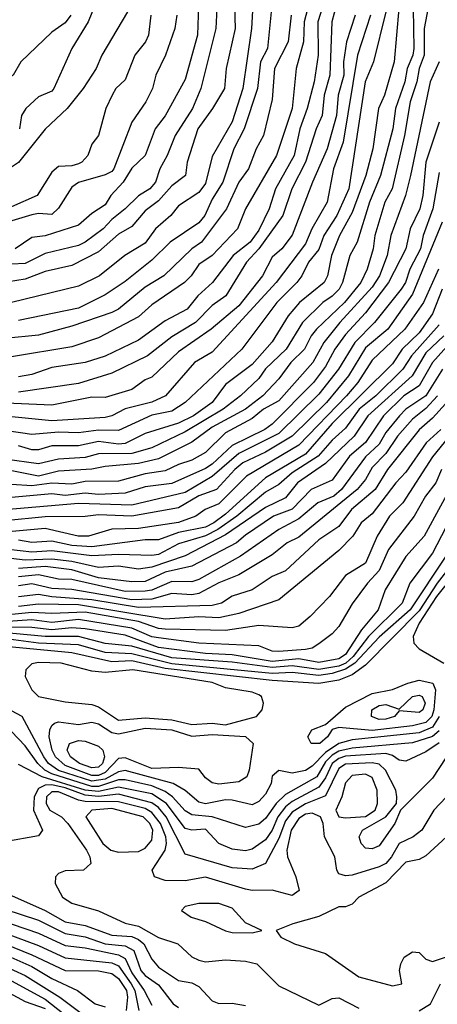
# Model space of a CAD drawing. Header units: metres. Extents: x -51132 to -49532, y -231222 to -229437.
# Tile 220 of 256: x -50907 to -50876, y -230591 to -230517. Entities that reach past the tile are written whole.
import ezdxf

# ---------------------------------------------------------------- set-up
doc = ezdxf.new("R2010")
doc.units = ezdxf.units.M
for name, color, linetype in [('CONTOUR_HALF', 8, 'Continuous'), ('CONTOUR_INDEX', 1, 'Continuous'), ('CONTOUR_INTER', 3, 'Continuous')]:
    doc.layers.add(name, color=color, linetype=linetype)

msp = doc.modelspace()

# ---------------------------------------------------------------- linework, layer by layer
at = {"layer": 'CONTOUR_HALF'}
for points, elevation in [([(-50893.474, -230512.259), (-50893.668, -230518.259), (-50894.58, -230521.569), (-50896.08, -230524.302), (-50896.832, -230525.259), (-50897.58, -230527.259), (-50898.58, -230528.208), (-50899.229, -230529.259), (-50900.163, -230530.259), (-50900.58, -230530.946), (-50901.58, -230531.602), (-50902.58, -230532.488), (-50905.08, -230533.268), (-50906.08, -230533.404), (-50907.317, -230534.259)], 34.5), ([(-50875.853, -230513.259), (-50876.698, -230517.759), (-50876.694, -230519.759), (-50877.085, -230520.759), (-50877.247, -230521.759), (-50877.747, -230523.259), (-50878.173, -230525.759), (-50879.086, -230529.759), (-50879.637, -230530.759), (-50880.394, -230533.259), (-50880.524, -230534.259), (-50880.969, -230535.759), (-50881.45, -230536.759), (-50882.66, -230538.259), (-50884.769, -230540.259), (-50885.164, -230540.759), (-50885.654, -230541.759), (-50886.684, -230542.759), (-50887.58, -230543.986), (-50888.771, -230545.259), (-50890.08, -230546.254), (-50892.58, -230547.588), (-50894.08, -230548.724), (-50896.58, -230549.978), (-50898.08, -230550.32), (-50900.58, -230550.538), (-50901.58, -230550.74), (-50904.08, -230550.891), (-50905.58, -230551.274), (-50909.58, -230550.475)], 27.5), ([(-50885.033, -230514.759), (-50885.688, -230517.259), (-50885.743, -230518.759), (-50886.287, -230520.759), (-50886.587, -230523.759), (-50887.763, -230527.259), (-50890.082, -230531.259), (-50890.667, -230532.759), (-50892.58, -230534.741), (-50893.58, -230535.424), (-50894.144, -230536.259), (-50894.65, -230536.759), (-50897.08, -230538.441), (-50898.08, -230539.347), (-50901.08, -230540.916), (-50903.08, -230541.586), (-50907.58, -230542.342)], 31.5), ([(-50890.928, -230515.259), (-50890.857, -230517.759), (-50891.523, -230520.759), (-50891.639, -230522.259), (-50892.543, -230523.759), (-50893.651, -230525.259), (-50894.437, -230527.759), (-50894.554, -230528.759), (-50895.58, -230529.537), (-50896.58, -230530.656), (-50897.58, -230531.399), (-50898.58, -230532.581), (-50899.58, -230533.144), (-50901.08, -230534.482), (-50903.08, -230535.497), (-50905.08, -230535.956), (-50906.58, -230536.532), (-50909.08, -230536.91)], 33.5), ([(-50883.08, -230515.297), (-50883.619, -230517.259), (-50883.769, -230521.259), (-50884.178, -230522.759), (-50884.344, -230524.259), (-50884.791, -230525.259), (-50885.594, -230527.759), (-50886.61, -230529.759), (-50887.281, -230531.759), (-50889.08, -230534.253), (-50889.99, -230535.259), (-50891.536, -230537.759), (-50892.58, -230538.503), (-50893.815, -230539.759), (-50895.58, -230540.83), (-50897.407, -230542.259), (-50900.08, -230543.563), (-50902.58, -230544.327), (-50907.08, -230544.977)], 30.5), ([(-50901.08, -230515.347), (-50901.864, -230517.259), (-50903.072, -230519.259), (-50904.411, -230522.259), (-50904.58, -230522.453), (-50905.58, -230522.885), (-50906.525, -230523.759), (-50906.836, -230524.259), (-50906.981, -230525.259)], 36.5), ([(-50888.08, -230515.759), (-50888.427, -230519.259), (-50888.948, -230520.259), (-50889.166, -230522.259), (-50890.181, -230525.259), (-50890.939, -230526.759), (-50891.781, -230529.259), (-50892.58, -230530.542), (-50893.125, -230531.759), (-50893.58, -230532.308), (-50895.715, -230533.759), (-50897.08, -230535.106), (-50899.08, -230536.692), (-50900.58, -230537.682), (-50902.58, -230538.684), (-50907.08, -230539.611)], 32.5), ([(-50878.585, -230516.259), (-50878.944, -230520.259), (-50879.68, -230522.759), (-50880.107, -230523.759), (-50880.53, -230526.759), (-50881.063, -230528.759), (-50882.08, -230531.529), (-50883.035, -230533.259), (-50883.63, -230534.759), (-50883.93, -230536.259), (-50884.197, -230536.759), (-50886.042, -230538.259), (-50886.887, -230539.259), (-50888.08, -230541.208), (-50889.58, -230542.903), (-50891.58, -230544.405), (-50892.576, -230545.759), (-50893.961, -230546.759), (-50895.08, -230547.307), (-50897.58, -230548.069), (-50899.08, -230548.813), (-50899.58, -230548.874), (-50901.08, -230548.66), (-50902.58, -230549), (-50904.58, -230548.999), (-50905.58, -230549.296), (-50906.08, -230549.304), (-50907.08, -230548.983)], 28.5), ([(-50880.718, -230516.759), (-50881.691, -230519.759), (-50882.754, -230526.259), (-50883.498, -230528.259), (-50883.955, -230530.759), (-50885.105, -230532.759), (-50885.58, -230533.885), (-50887.789, -230536.759), (-50892.58, -230541.975), (-50893.883, -230542.759), (-50896.058, -230545.259), (-50897.08, -230545.72), (-50899.08, -230546.236), (-50900.08, -230546.745), (-50900.58, -230546.861), (-50904.58, -230547.132), (-50912.58, -230546.327)], 29.5), ([(-50897.159, -230516.759), (-50897.347, -230518.259), (-50897.571, -230518.759), (-50898.363, -230519.759), (-50899.08, -230521.612), (-50899.781, -230522.259), (-50900.067, -230522.759), (-50900.53, -230523.759), (-50901.072, -230525.759), (-50901.58, -230526.411), (-50901.881, -230527.259), (-50902.315, -230527.759), (-50902.58, -230527.889), (-50903.08, -230528.039), (-50904.08, -230528.083), (-50904.58, -230528.512), (-50905.681, -230530.259), (-50907.58, -230531.115)], 35.5), ([(-50875.587, -230524.759), (-50876.57, -230527.759), (-50876.802, -230530.259), (-50877.02, -230531.259), (-50877.754, -230532.759), (-50878.08, -230534.259), (-50879.361, -230536.759), (-50881.08, -230539.047), (-50882.58, -230540.665), (-50883.382, -230541.759), (-50884.08, -230543.06), (-50884.987, -230544.259), (-50888.08, -230547.369), (-50888.636, -230547.759), (-50891.08, -230548.974), (-50892.58, -230550.37), (-50893.08, -230550.68), (-50895.58, -230551.82), (-50897.58, -230552.07), (-50899.08, -230552.543), (-50901.08, -230552.625), (-50902.08, -230552.527), (-50903.58, -230552.716), (-50904.58, -230552.597), (-50907.58, -230552.867)], 26.5), ([(-50875.347, -230532.259), (-50877.58, -230537.65), (-50879.407, -230540.259), (-50881.08, -230541.649), (-50882.361, -230543.759), (-50884.007, -230545.759), (-50886.58, -230548.268), (-50888.58, -230549.469), (-50890.266, -230550.259), (-50890.879, -230550.759), (-50892.25, -230552.259), (-50893.58, -230552.735), (-50895.08, -230553.634), (-50898.58, -230554.264), (-50901.08, -230554.152), (-50902.08, -230554.287), (-50905.08, -230554.313), (-50908.08, -230554.599)], 25.5), ([(-50875.356, -230537.259), (-50876.08, -230539.126), (-50877.08, -230540.537), (-50878.351, -230541.759), (-50879.08, -230542.849), (-50883.58, -230547.319), (-50885.58, -230549.617), (-50888.58, -230551.378), (-50891.58, -230554.109), (-50892.448, -230554.759), (-50893.08, -230555.072), (-50895.08, -230555.481), (-50896.58, -230556.036), (-50897.58, -230556.025), (-50901.58, -230556.562), (-50903.08, -230556.459), (-50904.58, -230556.117), (-50906.08, -230556.217), (-50907.08, -230556.048)], 24.5), ([(-50875.219, -230540.759), (-50876.58, -230542.038), (-50877.606, -230543.759), (-50880.927, -230546.759), (-50881.937, -230548.259), (-50884.08, -230550.317), (-50886.186, -230551.759), (-50887.08, -230552.877), (-50888.58, -230553.617), (-50891.58, -230555.649), (-50894.58, -230557.225), (-50897.08, -230558.083), (-50898.08, -230558.215), (-50899.58, -230558.01), (-50901.08, -230558.094), (-50903.08, -230557.658), (-50904.58, -230557.484), (-50906.58, -230557.56), (-50909.58, -230557.207)], 23.5), ([(-50875.331, -230543.259), (-50876.574, -230545.259), (-50878.08, -230546.259), (-50878.544, -230546.759), (-50879.58, -230548.001), (-50880.08, -230548.858), (-50881.08, -230549.824), (-50882.894, -230552.259), (-50883.474, -230552.759), (-50884.667, -230553.259), (-50886.08, -230554.466), (-50887.572, -230555.259), (-50890.443, -230557.259), (-50893.58, -230558.998), (-50894.08, -230559.161), (-50895.58, -230559.134), (-50897.08, -230559.786), (-50897.58, -230559.872), (-50899.08, -230559.888), (-50903.08, -230558.994), (-50904.08, -230558.966), (-50905.58, -230558.649), (-50907.08, -230558.795)], 22.5), ([(-50873.656, -230544.259), (-50876.08, -230546.921), (-50877.08, -230547.798), (-50879.451, -230550.759), (-50880.362, -230552.259), (-50882.134, -230553.759), (-50883.08, -230555.04), (-50884.58, -230556.02), (-50887.08, -230558.342), (-50888.08, -230558.774), (-50889.58, -230559.758), (-50891.08, -230560.243), (-50891.874, -230560.759), (-50892.58, -230560.93), (-50898.08, -230561.098), (-50901.58, -230560.51), (-50904.58, -230560.3), (-50905.58, -230560.12), (-50907.08, -230560.301)], 21.5), ([(-50872.58, -230545.533), (-50876.08, -230549.818), (-50878.287, -230553.259), (-50879.29, -230554.259), (-50880.223, -230555.759), (-50881.08, -230557.785), (-50882.58, -230558.688), (-50883.793, -230560.259), (-50885.238, -230561.759), (-50886.08, -230562.477), (-50886.58, -230562.622), (-50889.08, -230562.428), (-50891.58, -230562.812), (-50896.08, -230562.722), (-50896.58, -230562.662), (-50898.08, -230562.141), (-50902.08, -230561.449), (-50904.58, -230561.547), (-50906.08, -230561.458), (-50908.58, -230561.707)], 20.5), ([(-50874.247, -230551.259), (-50876.703, -230555.759), (-50878.08, -230557.283), (-50879.607, -230559.759), (-50880.15, -230561.259), (-50881.393, -230562.759), (-50882.58, -230564.599), (-50883.08, -230564.929), (-50884.58, -230565.2), (-50886.08, -230564.937), (-50888.08, -230565.144), (-50891.08, -230564.632), (-50893.08, -230564.537), (-50896.58, -230564.073), (-50899.08, -230563.17), (-50902.08, -230562.697), (-50903.08, -230562.617), (-50904.58, -230562.774), (-50906.08, -230562.584), (-50908.58, -230562.572)], 19.5), ([(-50875.074, -230557.259), (-50877.741, -230561.259), (-50880.08, -230563.323), (-50881.888, -230565.259), (-50882.58, -230565.716), (-50883.58, -230566.031), (-50884.58, -230566.186), (-50886.58, -230565.963), (-50888.08, -230566.026), (-50895.58, -230565.315), (-50898.58, -230564.552), (-50900.58, -230564.452), (-50902.58, -230563.876), (-50905.58, -230563.756), (-50911.58, -230562.953)], 18.5), ([(-50874.544, -230558.759), (-50875.776, -230560.259), (-50877.074, -230562.259), (-50877.513, -230563.259), (-50877.463, -230563.759), (-50877.08, -230564.183), (-50875.239, -230565.259)], 17.5), ([(-50905.58, -230565.216), (-50906.08, -230565.299), (-50906.513, -230565.759), (-50906.559, -230566.259), (-50906.078, -230567.259), (-50905.58, -230567.751), (-50903.58, -230568.153), (-50901.58, -230568.358), (-50901.08, -230568.521), (-50899.58, -230569.526), (-50897.58, -230569.346), (-50895.58, -230569.493), (-50894.08, -230569.842), (-50892.58, -230569.741), (-50891.58, -230569.87), (-50889.257, -230569.259), (-50888.824, -230568.759), (-50888.733, -230568.259), (-50888.866, -230567.759), (-50889.08, -230567.639), (-50889.58, -230567.432), (-50891.58, -230567.094), (-50892.58, -230566.71), (-50898.509, -230565.759), (-50900.58, -230565.958), (-50901.58, -230565.856), (-50903.884, -230565.259), (-50905.58, -230565.216)], 17.5), ([(-50877.575, -230567.759), (-50877.08, -230567.646), (-50876.842, -230567.759), (-50876.62, -230568.259), (-50876.811, -230568.759), (-50877.08, -230568.955), (-50878.58, -230568.823), (-50878.91, -230569.259), (-50879.58, -230569.445), (-50880.08, -230569.467), (-50880.632, -230569.259), (-50880.607, -230568.759), (-50880.08, -230568.421), (-50879.58, -230568.342), (-50878.58, -230568.712), (-50877.575, -230567.759)], 18.5), ([(-50875.582, -230569.259), (-50876.08, -230570.05), (-50877.08, -230570.474), (-50882.08, -230570.999), (-50883.08, -230571.28), (-50884.08, -230571.932), (-50885.08, -230572.977), (-50885.58, -230573.291), (-50886.58, -230573.494), (-50887.58, -230573.302), (-50888.08, -230573.71), (-50888.158, -230574.259), (-50888.58, -230575.055), (-50889.08, -230575.609), (-50889.58, -230575.869), (-50891.08, -230575.516), (-50891.58, -230575.491), (-50893.08, -230575.776), (-50893.58, -230575.651), (-50894.58, -230574.797), (-50895.501, -230574.259), (-50899.08, -230573.302), (-50899.58, -230573.389), (-50900.58, -230573.937), (-50901.58, -230574.091), (-50904.08, -230573.288), (-50904.817, -230572.759), (-50905.169, -230572.259), (-50906.783, -230569.259), (-50907.58, -230568.834)], 17.5), ([(-50875.58, -230571.231), (-50876.58, -230571.894), (-50878.08, -230572.589), (-50878.58, -230572.517), (-50879.08, -230572.163), (-50879.58, -230572.022), (-50882.58, -230572.212), (-50883.08, -230572.385), (-50883.58, -230572.76), (-50884.08, -230573.843), (-50884.58, -230574.542), (-50886.58, -230575.612), (-50887.08, -230576.011), (-50887.646, -230576.759), (-50888.08, -230577.761), (-50888.58, -230578.48), (-50889.58, -230579.184), (-50890.08, -230579.3), (-50891.08, -230579.172), (-50892.08, -230578.765), (-50893.08, -230577.693), (-50894.08, -230577.754), (-50894.58, -230577.638), (-50895.995, -230575.759), (-50897.08, -230575.045), (-50899.58, -230574.528), (-50901.08, -230574.859), (-50902.08, -230574.755), (-50905.307, -230573.759), (-50907.08, -230572.84)], 16.5), ([(-50903.259, -230571.259), (-50902.58, -230571.056), (-50902.08, -230571.088), (-50901.08, -230571.465), (-50900.765, -230571.759), (-50900.635, -230572.259), (-50900.774, -230572.759), (-50901.08, -230573.052), (-50901.58, -230573.1), (-50902.503, -230572.759), (-50903.182, -230572.259), (-50903.423, -230571.759), (-50903.259, -230571.259)], 18.5), ([(-50882.08, -230573.66), (-50882.58, -230574.209), (-50882.864, -230575.259), (-50883.32, -230576.259), (-50883.08, -230576.764), (-50882.58, -230576.843), (-50881.08, -230576.721), (-50880.357, -230576.259), (-50880.2, -230575.759), (-50880.228, -230574.759), (-50880.58, -230573.805), (-50881.08, -230573.577), (-50882.08, -230573.66)], 15.5), ([(-50874.58, -230574.786), (-50875.975, -230576.259), (-50876.862, -230577.759), (-50877.523, -230578.259), (-50878.58, -230578.746), (-50879.136, -230579.759), (-50879.58, -230580.253), (-50880.08, -230580.506), (-50882.08, -230581.125), (-50882.58, -230581.168), (-50883.08, -230581.024), (-50883.231, -230580.759), (-50883.397, -230579.759), (-50884.159, -230578.259), (-50884.271, -230577.259), (-50884.454, -230576.759), (-50885.08, -230576.483), (-50885.58, -230576.567), (-50886.08, -230576.878), (-50886.658, -230577.759), (-50886.987, -230579.259), (-50886.934, -230579.759), (-50886.298, -230581.259), (-50886.066, -230582.259), (-50886.58, -230582.657), (-50888.08, -230582.242), (-50889.58, -230582.283), (-50890.08, -230582.179), (-50893.08, -230581.275), (-50894.58, -230581.554), (-50896.08, -230581.518), (-50896.885, -230581.259), (-50897.065, -230580.759), (-50896.084, -230579.259), (-50895.982, -230578.759), (-50896.045, -230578.259), (-50896.439, -230577.259), (-50897.08, -230576.441), (-50897.58, -230576.127), (-50899.58, -230575.624), (-50902.08, -230575.599), (-50902.58, -230575.505), (-50904.08, -230574.876), (-50904.58, -230574.895), (-50904.964, -230575.259), (-50904.991, -230575.759), (-50904.734, -230576.259), (-50903.856, -230576.759), (-50903.374, -230577.259), (-50901.985, -230579.259), (-50901.724, -230579.759), (-50901.644, -230580.259), (-50902.208, -230580.759), (-50903.58, -230580.791), (-50904.08, -230580.989), (-50904.305, -230581.259), (-50904.315, -230581.759), (-50903.762, -230582.759), (-50903.08, -230583.217), (-50901.08, -230583.793), (-50899.08, -230584.704), (-50898.08, -230584.93), (-50896.58, -230585.796), (-50895.15, -230586.259), (-50894.08, -230587.237), (-50893.58, -230587.473), (-50893.08, -230587.597), (-50891.58, -230587.468), (-50890.08, -230587.551), (-50889.232, -230587.759), (-50887.58, -230589.414), (-50884.58, -230590.859), (-50883.58, -230590.356), (-50883.08, -230590.315), (-50881.58, -230591.076)], 15.5), ([(-50908.08, -230583.659), (-50905.58, -230584.501), (-50903.58, -230585.5), (-50902.08, -230585.737), (-50900.58, -230586.259), (-50899.08, -230586.407), (-50898.423, -230586.759), (-50897.904, -230588.259), (-50897.58, -230588.634), (-50896.58, -230589.322), (-50895.5, -230590.759), (-50895.08, -230591.033)], 16.5), ([(-50909.08, -230585.097), (-50905.58, -230586.388), (-50903.58, -230587.308), (-50900.08, -230587.684), (-50899.58, -230587.917), (-50898.63, -230589.259), (-50898.349, -230589.759), (-50898.071, -230591.259)], 17.5), ([(-50909.917, -230586.259), (-50906.08, -230587.97), (-50904.58, -230588.857), (-50902.663, -230589.759), (-50901.337, -230590.759), (-50900.58, -230590.982)], 18.5), ([(-50907.58, -230589.036), (-50905.08, -230590.414), (-50902.58, -230592.369)], 19.5), ([(-50877.08, -230591.266), (-50876.219, -230590.759), (-50875.476, -230589.259)], 15.5)]:
    msp.add_lwpolyline(points, dxfattribs=dict(at, elevation=elevation))
at = {"layer": 'CONTOUR_INDEX'}
for points, elevation in [([(-50895.215, -230516.759), (-50895.353, -230517.759), (-50896.052, -230519.759), (-50896.785, -230521.259), (-50897.027, -230522.259), (-50897.529, -230523.259), (-50898.572, -230524.759), (-50899.929, -230528.259), (-50900.08, -230528.466), (-50900.58, -230528.715), (-50902.58, -230529.28), (-50903.08, -230529.624), (-50904.08, -230531.21), (-50904.58, -230531.677), (-50905.58, -230531.604), (-50906.08, -230531.695), (-50909.58, -230532.753)], 35), ([(-50881.855, -230516.759), (-50882.511, -230518.759), (-50882.743, -230520.259), (-50882.713, -230521.259), (-50883.127, -230522.759), (-50883.265, -230524.259), (-50883.964, -230526.759), (-50885.062, -230529.259), (-50886.58, -230533.238), (-50887.356, -230534.259), (-50888.08, -230534.876), (-50888.807, -230536.259), (-50890.58, -230538.505), (-50892.64, -230540.259), (-50895.08, -230541.95), (-50897.08, -230543.843), (-50897.58, -230544.059), (-50898.58, -230544.774), (-50900.58, -230545.38), (-50901.58, -230545.357), (-50904.58, -230545.954), (-50908.58, -230545.768)], 30), ([(-50875.62, -230535.759), (-50876.745, -230538.259), (-50878.151, -230540.259), (-50880.58, -230542.577), (-50881.668, -230544.259), (-50882.522, -230545.259), (-50886.08, -230548.933), (-50889.998, -230551.259), (-50892.08, -230553.328), (-50893.083, -230553.759), (-50893.8, -230554.259), (-50895.08, -230554.724), (-50898.08, -230555.188), (-50900.08, -230555.224), (-50901.817, -230555.759), (-50902.612, -230555.759), (-50905.08, -230555.18), (-50908.08, -230555.455)], 25), ([(-50875.413, -230550.759), (-50875.817, -230551.759), (-50876.61, -230552.759), (-50877.445, -230554.259), (-50879.368, -230556.759), (-50880.08, -230558.322), (-50880.95, -230559.259), (-50882.08, -230560.813), (-50883.08, -230562.524), (-50883.58, -230563.064), (-50884.58, -230563.819), (-50885.08, -230564.128), (-50885.58, -230564.224), (-50887.58, -230564.397), (-50888.08, -230564.356), (-50889.08, -230563.966), (-50893.58, -230563.762), (-50896.58, -230563.371), (-50897.08, -230563.287), (-50898.58, -230562.627), (-50902.58, -230561.994), (-50904.58, -230562.202), (-50906.08, -230562.025), (-50908.58, -230562.184)], 20), ([(-50901.58, -230576.247), (-50902.019, -230576.759), (-50900.763, -230578.759), (-50900.155, -230579.259), (-50899.58, -230579.39), (-50898.08, -230579.357), (-50897.58, -230579.114), (-50897.08, -230578.495), (-50897.021, -230577.759), (-50897.232, -230577.259), (-50897.74, -230576.759), (-50900.08, -230576.122), (-50901.58, -230576.247)], 15), ([(-50875.032, -230578.259), (-50876.58, -230579.685), (-50877.08, -230579.954), (-50878.08, -230580.149), (-50879.58, -230581.693), (-50881.581, -230582.759), (-50882.08, -230583.287), (-50882.58, -230583.495), (-50883.08, -230583.503), (-50884.58, -230584.227), (-50886.535, -230584.759), (-50887.783, -230585.259), (-50887.435, -230585.759), (-50886.411, -230586.259), (-50884.08, -230586.993), (-50881.58, -230588.734), (-50879.08, -230589.416), (-50878.379, -230589.259), (-50878.536, -230588.259), (-50878.455, -230587.759), (-50878.187, -230587.259), (-50877.58, -230586.862), (-50877.08, -230586.921), (-50876.58, -230587.408), (-50876.08, -230587.595), (-50874.58, -230587.091)], 15), ([(-50893.58, -230583.24), (-50894.58, -230583.466), (-50894.871, -230583.759), (-50894.149, -230584.259), (-50893.08, -230584.599), (-50891.58, -230585.29), (-50891.08, -230585.412), (-50889.58, -230585.445), (-50888.859, -230585.259), (-50890.08, -230584.681), (-50891.08, -230583.593), (-50892.08, -230583.251), (-50893.58, -230583.24)], 15), ([(-50909.58, -230588.965), (-50906.58, -230590.568), (-50905.08, -230591.11)], 20)]:
    msp.add_lwpolyline(points, dxfattribs=dict(at, elevation=elevation))
at = {"layer": 'CONTOUR_INTER'}
for points, elevation in [([(-50891.97, -230511.259), (-50892.303, -230517.759), (-50893.417, -230522.259), (-50894.034, -230523.759), (-50895.349, -230525.759), (-50895.931, -230527.259), (-50896.498, -230528.259), (-50896.814, -230529.259), (-50897.226, -230529.759), (-50898.08, -230530.274), (-50899.08, -230531.268), (-50900.08, -230532.046), (-50900.725, -230532.759), (-50902.08, -230533.758), (-50902.58, -230534.003), (-50905.08, -230534.6), (-50906.58, -230535.336), (-50907.58, -230535.401)], 34), ([(-50889.398, -230513.759), (-50889.633, -230517.759), (-50890.269, -230522.259), (-50891.08, -230524.742), (-50892.58, -230527.329), (-50893.08, -230529.366), (-50893.58, -230530.037), (-50895.08, -230531.029), (-50895.656, -230531.759), (-50896.803, -230532.759), (-50897.58, -230533.815), (-50899.117, -230534.759), (-50901.013, -230536.259), (-50902.58, -230537.043), (-50907.58, -230538.275)], 33), ([(-50883.716, -230514.259), (-50884.665, -230517.259), (-50884.624, -230519.759), (-50884.941, -230521.759), (-50885.461, -230523.759), (-50886.003, -230525.259), (-50886.435, -230527.259), (-50887.83, -230529.759), (-50888.3, -230531.259), (-50889.08, -230532.844), (-50889.726, -230533.759), (-50890.993, -230534.759), (-50892.551, -230536.759), (-50893.646, -230537.759), (-50894.444, -230538.759), (-50896.08, -230539.647), (-50898.08, -230541.074), (-50900.58, -230542.271), (-50902.08, -230542.768), (-50904.58, -230543.134), (-50906.08, -230543.649), (-50907.08, -230543.836)], 31), ([(-50898.186, -230515.259), (-50900.84, -230519.759), (-50901.26, -230520.759), (-50902.231, -230522.259), (-50903.421, -230523.759), (-50905.08, -230525.285), (-50907.08, -230527.794), (-50908.58, -230528.779), (-50910.08, -230529.521), (-50910.58, -230529.714), (-50911.08, -230529.557), (-50913.177, -230528.259), (-50914.58, -230527.844), (-50915.348, -230526.759), (-50915.58, -230526.171), (-50915.936, -230525.759), (-50916.676, -230525.259), (-50917.58, -230523.812), (-50919.527, -230521.259), (-50921.08, -230520.13), (-50922.58, -230518.507), (-50923.08, -230518.193), (-50925.08, -230517.458), (-50927.08, -230516.217)], 36), ([(-50877.53, -230516.259), (-50877.466, -230519.259), (-50877.555, -230519.759), (-50877.974, -230520.759), (-50878.158, -230521.759), (-50878.847, -230523.759), (-50879.054, -230525.259), (-50879.961, -230528.759), (-50880.802, -230530.759), (-50881.725, -230533.759), (-50882.266, -230534.759), (-50882.81, -230536.759), (-50883.068, -230537.259), (-50883.58, -230537.782), (-50884.295, -230538.259), (-50885.812, -230539.759), (-50887.027, -230541.759), (-50888.58, -230543.224), (-50889.08, -230543.959), (-50890.458, -230545.259), (-50891.745, -230546.259), (-50894.58, -230547.952), (-50897.08, -230549.144), (-50898.58, -230549.558), (-50901.08, -230549.589), (-50902.08, -230549.869), (-50904.08, -230549.996), (-50905.58, -230550.339), (-50908.08, -230550.002)], 28), ([(-50903.162, -230516.759), (-50903.58, -230517.34), (-50904.58, -230518.024), (-50906.902, -230520.259), (-50907.458, -230521.259), (-50908.209, -230521.759), (-50910.08, -230522.687), (-50911.58, -230521.81), (-50912.08, -230521.828), (-50912.58, -230522.15), (-50913.08, -230522.053), (-50913.58, -230521.659), (-50914.58, -230521.293), (-50915.819, -230520.259), (-50916.624, -230519.259), (-50918.58, -230518.217), (-50919.706, -230517.759), (-50920.58, -230517.138), (-50922.08, -230516.481)], 37), ([(-50879.58, -230516.514), (-50880.502, -230520.259), (-50881.12, -230521.759), (-50882.35, -230529.759), (-50883.235, -230531.759), (-50884.216, -230533.259), (-50884.58, -230534.296), (-50885.369, -230535.259), (-50885.855, -230536.259), (-50886.239, -230536.759), (-50887.726, -230538.259), (-50890.344, -230541.759), (-50894.601, -230545.759), (-50895.58, -230546.397), (-50897.08, -230546.696), (-50899.58, -230547.846), (-50901.08, -230547.825), (-50902.58, -230548.029), (-50904.08, -230547.973), (-50906.08, -230548.138), (-50913.08, -230547.132)], 29), ([(-50886.649, -230516.759), (-50886.878, -230518.759), (-50887.896, -230520.759), (-50888.08, -230523.067), (-50888.725, -230525.759), (-50889.288, -230526.759), (-50889.845, -230528.259), (-50890.582, -230529.259), (-50891.495, -230531.259), (-50893.366, -230533.759), (-50894.08, -230534.249), (-50896.2, -230536.259), (-50897.58, -230537.111), (-50899.58, -230538.758), (-50900.08, -230539.023), (-50903.08, -230540.043), (-50905.58, -230540.713), (-50908.08, -230540.957)], 32), ([(-50875.58, -230520.259), (-50876.239, -230521.759), (-50877.715, -230528.759), (-50878.091, -230530.259), (-50879.203, -230533.259), (-50879.457, -230534.759), (-50880.051, -230536.259), (-50880.58, -230537.131), (-50883.004, -230539.759), (-50884.209, -230541.259), (-50885.029, -230542.759), (-50887.58, -230545.627), (-50888.719, -230546.259), (-50889.58, -230546.94), (-50891.58, -230548.031), (-50893.08, -230549.493), (-50894.08, -230550.075), (-50895.08, -230550.383), (-50896.08, -230550.874), (-50897.58, -230551.096), (-50899.58, -230551.635), (-50902.08, -230551.654), (-50903.08, -230551.862), (-50904.58, -230551.798), (-50906.08, -230551.98), (-50907.58, -230551.88)], 27), ([(-50875.58, -230528.532), (-50876.059, -230531.259), (-50876.767, -230533.259), (-50876.971, -230534.259), (-50877.783, -230535.759), (-50878.109, -230536.759), (-50878.413, -230537.259), (-50880.423, -230539.759), (-50881.877, -230541.259), (-50883.121, -230543.259), (-50884.58, -230545.13), (-50887.58, -230548.079), (-50890.58, -230549.56), (-50892.58, -230551.286), (-50894.58, -230552.484), (-50898.58, -230553.429), (-50902.58, -230553.302), (-50908.08, -230553.778)], 26), ([(-50875.58, -230539.926), (-50877.64, -230542.259), (-50878.29, -230543.259), (-50880.308, -230545.259), (-50881.563, -230546.259), (-50882.58, -230547.681), (-50883.58, -230548.559), (-50884.628, -230549.759), (-50886.58, -230551.014), (-50887.58, -230551.892), (-50888.58, -230552.467), (-50890.73, -230554.259), (-50892.143, -230555.259), (-50893.08, -230555.719), (-50895.08, -230556.329), (-50896.58, -230557.12), (-50897.08, -230557.2), (-50899.58, -230557.133), (-50901.58, -230557.235), (-50904.58, -230556.857), (-50906.08, -230556.947), (-50909.58, -230556.549)], 24), ([(-50874.58, -230541.097), (-50876.076, -230542.759), (-50877.08, -230544.508), (-50878.231, -230545.259), (-50879.741, -230546.759), (-50881.08, -230548.735), (-50882.295, -230549.759), (-50883.58, -230551.569), (-50885.154, -230552.259), (-50886.58, -230553.731), (-50887.972, -230554.259), (-50890.08, -230555.667), (-50890.756, -230556.259), (-50894.08, -230558.007), (-50896.08, -230558.443), (-50897.58, -230559.134), (-50898.58, -230559.174), (-50901.08, -230558.868), (-50903.08, -230558.271), (-50905.08, -230558.032), (-50907.08, -230558.171)], 23), ([(-50875.696, -230545.259), (-50876.58, -230546.209), (-50877.58, -230547), (-50878.705, -230548.259), (-50879.58, -230549.575), (-50880.58, -230550.609), (-50881.08, -230551.508), (-50881.723, -230552.259), (-50886.08, -230555.821), (-50886.951, -230556.259), (-50888.08, -230557.156), (-50890.58, -230558.635), (-50892.08, -230559.241), (-50893.58, -230560.052), (-50894.08, -230560.136), (-50895.58, -230560.048), (-50897.08, -230560.472), (-50898.58, -230560.52), (-50903.08, -230559.752), (-50904.58, -230559.671), (-50906.08, -230559.309), (-50907.08, -230559.459)], 22), ([(-50875.463, -230547.759), (-50876.543, -230548.759), (-50878.08, -230550.968), (-50878.83, -230551.759), (-50880.58, -230554.072), (-50881.408, -230554.759), (-50882.044, -230555.759), (-50883.08, -230556.826), (-50887.58, -230560.508), (-50890.58, -230561.537), (-50892.08, -230561.854), (-50893.58, -230561.786), (-50896.08, -230561.969), (-50902.58, -230560.904), (-50905.58, -230560.836), (-50907.08, -230561.018)], 21), ([(-50875.08, -230555.097), (-50876.08, -230557.024), (-50877.76, -230559.259), (-50878.341, -230560.759), (-50880.857, -230563.259), (-50882.02, -230564.759), (-50882.573, -230565.259), (-50883.08, -230565.476), (-50884.58, -230565.732), (-50886.58, -230565.456), (-50888.08, -230565.593), (-50891.08, -230565.175), (-50895.58, -230564.854), (-50898.58, -230563.994), (-50900.58, -230563.774), (-50902.58, -230563.27), (-50905.08, -230563.261), (-50908.58, -230562.95)], 19), ([(-50874.58, -230557.808), (-50875.731, -230559.259), (-50877.08, -230561.346), (-50881.08, -230565.398), (-50882.08, -230566.128), (-50883.08, -230566.54), (-50884.58, -230566.778), (-50888.08, -230566.556), (-50896.08, -230565.654), (-50898.58, -230565.074), (-50900.08, -230565.159), (-50903.08, -230564.474), (-50908.58, -230563.951)], 18), ([(-50877.911, -230566.759), (-50877.08, -230566.525), (-50876.058, -230566.759), (-50875.849, -230567.259), (-50875.97, -230568.759), (-50876.137, -230569.259), (-50876.58, -230569.689), (-50877.58, -230569.947), (-50880.58, -230570.304), (-50883.08, -230570.06), (-50883.58, -230570.234), (-50883.929, -230570.759), (-50884.498, -230571.259), (-50885.166, -230571.259), (-50885.408, -230570.759), (-50885.113, -230570.259), (-50884.08, -230569.86), (-50882.58, -230568.541), (-50880.58, -230567.527), (-50879.08, -230567.234), (-50877.911, -230566.759)], 18), ([(-50904.365, -230569.759), (-50904.08, -230569.65), (-50902.58, -230569.851), (-50901.58, -230569.672), (-50901.08, -230569.794), (-50900.08, -230570.436), (-50899.58, -230570.534), (-50897.58, -230570.113), (-50895.58, -230570.238), (-50894.08, -230570.719), (-50892.58, -230570.587), (-50890.08, -230570.757), (-50889.503, -230571.259), (-50889.788, -230573.259), (-50889.969, -230573.759), (-50890.58, -230574.144), (-50892.08, -230574.312), (-50892.58, -230574.21), (-50893.08, -230573.848), (-50893.58, -230573.193), (-50895.08, -230573.056), (-50897.08, -230573.134), (-50899.08, -230572.339), (-50899.58, -230572.392), (-50900.58, -230573.445), (-50901.08, -230573.674), (-50901.58, -230573.676), (-50903.58, -230572.918), (-50904.301, -230572.259), (-50904.546, -230571.759), (-50904.763, -230570.759), (-50904.718, -230570.259), (-50904.58, -230569.918), (-50904.365, -230569.759)], 18), ([(-50875.58, -230570.332), (-50876.08, -230570.737), (-50877.58, -230571.219), (-50882.08, -230571.612), (-50883.08, -230571.855), (-50883.58, -230572.143), (-50884.08, -230572.643), (-50884.729, -230573.759), (-50887.08, -230575.096), (-50887.774, -230575.759), (-50888.58, -230576.882), (-50889.08, -230577.308), (-50890.08, -230577.562), (-50892.58, -230576.749), (-50894.08, -230576.601), (-50894.58, -230576.303), (-50895.546, -230575.259), (-50896.08, -230574.864), (-50897.08, -230574.433), (-50899.08, -230573.979), (-50899.58, -230573.994), (-50901.08, -230574.48), (-50901.58, -230574.476), (-50904.58, -230573.53), (-50905.104, -230573.259), (-50905.624, -230572.759), (-50906.58, -230571.451), (-50907.58, -230570.361)], 17), ([(-50875.08, -230572.333), (-50876.08, -230573.874), (-50878.481, -230576.259), (-50878.887, -230577.259), (-50880.08, -230578.934), (-50880.58, -230579.162), (-50881.08, -230579.107), (-50881.409, -230578.759), (-50881.553, -230578.259), (-50881.318, -230577.759), (-50879.577, -230576.759), (-50878.774, -230575.759), (-50878.74, -230575.259), (-50878.811, -230574.759), (-50879.603, -230573.259), (-50880.08, -230572.821), (-50880.58, -230572.728), (-50882.58, -230572.816), (-50883.08, -230573.132), (-50884.08, -230575.184), (-50885.58, -230575.773), (-50886.58, -230576.419), (-50887.08, -230577.047), (-50887.58, -230578.387), (-50888.58, -230580.25), (-50889.58, -230580.665), (-50891.08, -230580.581), (-50894.58, -230579.561), (-50896.01, -230576.759), (-50896.58, -230576.057), (-50897.08, -230575.7), (-50899.58, -230575.066), (-50901.08, -230575.24), (-50902.08, -230575.146), (-50903.58, -230574.58), (-50904.58, -230574.367), (-50905.08, -230574.38), (-50905.58, -230574.647), (-50905.901, -230575.259), (-50905.946, -230576.259), (-50905.28, -230577.759), (-50905.58, -230578.173), (-50908.08, -230578.637)], 16), ([(-50907.58, -230582.641), (-50905.08, -230583.758), (-50903.58, -230584.618), (-50902.08, -230584.88), (-50900.08, -230585.612), (-50898.58, -230585.716), (-50898.08, -230585.926), (-50897.689, -230586.259), (-50897.08, -230587.399), (-50896.58, -230588), (-50895.08, -230589.013), (-50894.08, -230589.188), (-50893.58, -230589.455), (-50892.58, -230590.528), (-50892.08, -230590.728), (-50891.08, -230590.715), (-50890.08, -230590.879)], 16), ([(-50908.58, -230584.436), (-50905.58, -230585.452), (-50903.58, -230586.387), (-50902.08, -230586.559), (-50899.58, -230587.076), (-50899.08, -230587.365), (-50898.58, -230588.442), (-50897.657, -230589.759), (-50897.08, -230590.856)], 17), ([(-50909.58, -230585.655), (-50906.08, -230587.081), (-50903.58, -230588.255), (-50901.08, -230588.281), (-50900.08, -230588.484), (-50899.58, -230588.854), (-50898.978, -230589.759), (-50898.908, -230590.259), (-50899.009, -230591.259)], 18), ([(-50910.08, -230587.048), (-50906.58, -230588.632), (-50903.98, -230590.259), (-50902.08, -230591.677)], 19)]:
    msp.add_lwpolyline(points, dxfattribs=dict(at, elevation=elevation))

doc.saveas('drawing.dxf')
